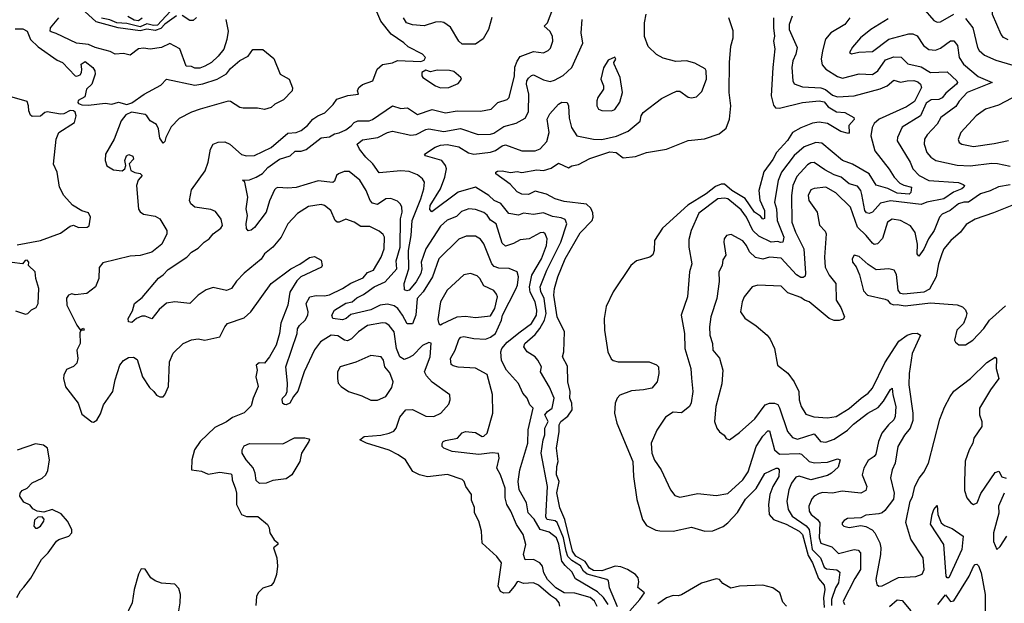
# Model space of a CAD drawing. Extents: x 1690054 to 1842981, y 782881 to 914114.
# Tile 46 of 256: x 1727660 to 1733590, y 801171 to 804683. Entities that reach past the tile are written whole.
import ezdxf

# ---------------------------------------------------------------- set-up
doc = ezdxf.new("R2010")
doc.units = 0

msp = doc.modelspace()

# ---------------------------------------------------------------- linework, layer by layer
at = {"layer": '0CON10XD'}
for points in [[(1733612.7, 804562.7), (1733585.3, 804575.3), (1733570, 804595), (1733518.2, 804715), (1733516.7, 804843.3), (1733592.2, 804955)], [(1728605, 804706.6), (1728535, 804657), (1728510, 804630), (1728475, 804617.7), (1728425, 804625.3), (1728385, 804616.7), (1728253.4, 804633.4), (1728119.8, 804669.8), (1728052, 804732)], [(1728566.9, 804733.1), (1728489.9, 804650.1), (1728465, 804648.3), (1728425, 804659.1), (1728385, 804640.6), (1728305, 804660.7), (1728245, 804663.6), (1728202.2, 804682.2), (1728151.9, 804691.9)], [(1729234.5, 803375), (1729185, 803314.4), (1729133.8, 803275), (1729115, 803242.2), (1729011.2, 803158.8), (1728965, 803109.1), (1728935, 803065.6), (1728905, 803053.1), (1728825, 803070.9), (1728782.4, 803057.6), (1728734.7, 803025.3), (1728685, 802975.7), (1728595, 802985.5), (1728545, 802976.8), (1728500.7, 802939.3), (1728455, 802884), (1728415, 802899.2), (1728395, 802899.2), (1728364.3, 802885.7), (1728335, 802862), (1728314.4, 802864.4), (1728314, 802885), (1728339.1, 802930.9), (1728352.2, 802975), (1728398.1, 803011.9), (1728495, 803128.6), (1728525, 803148.6), (1728555, 803179.4), (1728665.7, 803255), (1728695.7, 803285), (1728735, 803308.1), (1728770.5, 803345), (1728801.5, 803365), (1728824.4, 803395), (1728870.8, 803429.2), (1728881.2, 803445), (1728872.9, 803482.9), (1728839.2, 803529.2), (1728811.7, 803541.7), (1728714.6, 803554.6), (1728690, 803575), (1728683.3, 803595), (1728695, 803660), (1728776.8, 803773.2), (1728794.5, 803825), (1728810, 803905), (1728826, 803934), (1728855, 803946.8), (1728895, 803947.7), (1728925, 803933.3), (1728995, 803871.8), (1729025, 803863.6), (1729075, 803865.3), (1729175.5, 803915), (1729275, 804000), (1729325, 804005.4), (1729355, 804016.9), (1729393.9, 804046.1), (1729426.4, 804085), (1729455.6, 804105), (1729497.2, 804122.8), (1729547.6, 804172.4), (1729570.8, 804205), (1729636.5, 804226.5), (1729700.8, 804235), (1729694.4, 804255), (1729701.8, 804275), (1729725, 804293.8), (1729786.7, 804315), (1729812.5, 804385), (1729845, 804413.1), (1729905.7, 804424.3), (1729935, 804438), (1730075, 804432), (1730095, 804440), (1730103.3, 804455), (1730086.7, 804475), (1730000, 804520), (1729974.2, 804545), (1729896.7, 804596.7), (1729835.6, 804675), (1729811.4, 804731.4)], [(1728725, 804696.9), (1728705, 804679.2), (1728685, 804677.5), (1728637.7, 804707.7)], [(1729626.5, 802885), (1729605, 802877.8), (1729545.2, 802885.2), (1729540.6, 802905), (1729555, 802935.3), (1729625, 802978.3), (1729661.5, 802985), (1729690.3, 803009.7), (1729731.4, 803028.6), (1729795, 803076.4), (1729861.8, 803105), (1729931, 803185), (1729927.6, 803232.4), (1729950.6, 803315), (1729953.7, 803485), (1729962.9, 803525), (1729961.8, 803555), (1729954, 803574), (1729935, 803592.2), (1729895, 803606.7), (1729865, 803604.4), (1729815, 803571.2), (1729785, 803579.2), (1729770, 803595), (1729746.7, 803655), (1729708, 803718), (1729645, 803770), (1729615, 803770), (1729579.2, 803755), (1729568.9, 803745), (1729555, 803710.6), (1729545, 803703.6), (1729457.1, 803712.9), (1729325, 803673.9), (1729275, 803669.4), (1729215.6, 803674.4), (1729205, 803669.4), (1729195, 803659.2), (1729165, 803593.3), (1729144.4, 803525), (1729075, 803432.5), (1729055, 803417.5), (1729035, 803413.3), (1729025.9, 803425.9), (1729023.8, 803455), (1729032.3, 803505), (1729024.1, 803545), (1729034.7, 803614.7), (1729016.4, 803706.4), (1729001.7, 803718.3), (1729045, 803719.5), (1729084.4, 803735), (1729121.8, 803758.2), (1729155, 803794.7), (1729225, 803843.3), (1729288.6, 803865), (1729318.1, 803891.9), (1729355, 803892.8), (1729385, 803902.9), (1729475, 803971.8), (1729525, 803977.7), (1729555, 803996.2), (1729585, 804002.2), (1729625, 804020.9), (1729655.9, 804044.1), (1729675, 804065.5), (1729696.7, 804075), (1729765, 804074.7), (1729785, 804081.8), (1729905, 804164.6), (1729955, 804148.4), (1729995, 804153.1), (1730055, 804112), (1730145, 804142.2), (1730225, 804122.1), (1730295, 804134.7), (1730435, 804132.7), (1730498.6, 804145), (1730540, 804185), (1730595, 804203.8), (1730608.5, 804215), (1730640.4, 804345), (1730642.5, 804397.5), (1730655.7, 804434.3), (1730675, 804462.2), (1730755, 804492.5), (1730815, 804483.1), (1730842.9, 804497.1), (1730857.5, 804512.5), (1730870.5, 804555), (1730868.9, 804585), (1730853.5, 804615), (1730818.6, 804645), (1730837.9, 804665), (1730871.2, 804748.8)], [(1731260.1, 801150.1), (1731212.5, 801265), (1731206.6, 801306.6), (1731195.4, 801315.4), (1731077.5, 801347.5), (1731056.1, 801365), (1731037, 801397), (1730985, 801428.2), (1730962.1, 801452.1), (1730950.1, 801485), (1730936, 801565), (1730897.4, 801657.4), (1730885, 801667.9), (1730836.2, 801676.2), (1730828.8, 801688.8), (1730838, 801875), (1730801.5, 802075), (1730812.2, 802155), (1730823.1, 802185), (1730823.4, 802225), (1730843.3, 802265), (1730822.5, 802305), (1730838.8, 802325), (1730867.4, 802345), (1730878.1, 802405), (1730851.4, 802471.4), (1730796.7, 802565), (1730803.3, 802595), (1730781.4, 802635), (1730764.4, 802655), (1730716.2, 802685), (1730695.5, 802715), (1730702.5, 802735), (1730765, 802789), (1730792.8, 802825), (1730820.5, 802875), (1730829.8, 802915), (1730819.3, 803005), (1730797.8, 803047.8), (1730793.5, 803075), (1730834, 803175), (1730919, 803345), (1730954.6, 803455), (1730945, 803480), (1730921.9, 803491.9), (1730868.1, 803498.1), (1730815, 803521.8), (1730755, 803511.1), (1730695, 803518.6), (1730665, 803506.8), (1730605, 803517.2), (1730556.8, 803576.8), (1730517.5, 803595), (1730484.5, 803624.5), (1730405, 803676.4), (1730301.2, 803645), (1730142, 803528), (1730130.8, 803540.8), (1730131.2, 803565), (1730193.5, 803665), (1730219.4, 803735), (1730229.8, 803785), (1730224, 803805), (1730201.9, 803835), (1730104.6, 803864.6), (1730098.8, 803875), (1730163.1, 803916.9), (1730195, 803928.8), (1730235, 803933), (1730305, 803918.1), (1730363, 803883), (1730395, 803874), (1730495, 803887), (1730525, 803896.7), (1730565, 803924.3), (1730585, 803930.9), (1730685, 803893.8), (1730765, 803893.1), (1730795, 803906.4), (1730835, 803950.6), (1730848.4, 804005), (1730836.7, 804085), (1730853.1, 804116.9), (1730905, 804175.6), (1730925, 804187.1), (1730956.2, 804185), (1730964.5, 804164.5), (1730968.4, 804091.6), (1730983.6, 804033.6), (1731015, 803984.5), (1731115.3, 803965.3), (1731165, 803963.1), (1731255, 803982.5), (1731325, 804012.1), (1731396.4, 804073.6), (1731401.9, 804105), (1731415, 804124.2), (1731525, 804208.1), (1731585, 804240), (1731615, 804252.5), (1731635, 804252.5), (1731685, 804217.5), (1731705, 804213.8), (1731735, 804220), (1731768, 804252), (1731796.2, 804325), (1731794, 804375), (1731787.4, 804387.4), (1731725, 804421.9), (1731675, 804436), (1731611.7, 804431.7), (1731535, 804452), (1731495, 804474), (1731445, 804522), (1731422.4, 804582.4), (1731423.8, 804665), (1731432.6, 804717.4)], [(1733100, 804755), (1733165, 804678.9), (1733185, 804669.1), (1733205, 804671.2), (1733285, 804716.7)], [(1728902.2, 804685), (1728915.7, 804615), (1728906.8, 804565), (1728889.6, 804505), (1728855.6, 804464.4), (1728815, 804426.4), (1728775, 804402.7), (1728745, 804392.5), (1728715, 804392), (1728695, 804401.2), (1728663.4, 804403.4), (1728625, 804508.1), (1728565, 804540), (1728513.4, 804516.6), (1728445, 804506.1), (1728405, 804511.6), (1728375, 804508.7), (1728325, 804468.8), (1728285, 804478.9), (1728235.4, 804475.4), (1728205, 804491.1), (1728115, 804515.6), (1728075, 804534), (1728001.5, 804541.5), (1727880.7, 804600.8), (1727850, 804610), (1727843.5, 804615), (1727846.1, 804633.9), (1727895.8, 804695)], [(1728397.4, 804692.6), (1728375, 804676.1), (1728349.6, 804679.6), (1728311.8, 804701.8)], [(1731204, 801165), (1731175.3, 801205.3), (1731139.9, 801240), (1731008.1, 801318.1), (1730985, 801360.3), (1730945, 801398), (1730925.5, 801425.5), (1730906.8, 801526.8), (1730893, 801565), (1730848.5, 801598.5), (1730793.8, 801615), (1730757.8, 801677.8), (1730723.2, 801715), (1730712.2, 801775), (1730667.6, 801855), (1730662.4, 801905), (1730672.6, 801975), (1730719.4, 802135), (1730722.1, 802215), (1730752.1, 802345), (1730732.1, 802365), (1730717, 802405), (1730689.4, 802435), (1730665, 802493.6), (1730592, 802575), (1730562.2, 802632.2), (1730558.2, 802685), (1730563.8, 802705), (1730595, 802742.9), (1730674.8, 802805.2), (1730742.5, 802855), (1730772.8, 802905), (1730774.4, 802935), (1730765.2, 802985), (1730733.5, 803043.5), (1730730, 803075), (1730745.2, 803145), (1730803.1, 803245), (1730832.4, 803325), (1730836.4, 803365), (1730825, 803395.5), (1730815, 803402.5), (1730795, 803400), (1730728.8, 803365), (1730675, 803358.8), (1730633.7, 803336.3), (1730585, 803320), (1730565, 803338.6), (1730530.4, 803455), (1730496, 803476), (1730475, 803506.8), (1730455, 803522.6), (1730405, 803541.5), (1730365, 803545.5), (1730321.7, 803528.3), (1730291.1, 803498.9), (1730235, 803476.4), (1730195, 803440.8), (1730106.5, 803305), (1730077.4, 803225), (1730082.4, 803185), (1730076.4, 803155), (1730047.3, 803105), (1730005, 803056.4), (1729991.5, 803051.5), (1729977.3, 803057.3), (1729974.7, 803095), (1730003.7, 803185), (1730002.3, 803295), (1730018.2, 803385), (1730024.2, 803475), (1730076.7, 803605), (1730093.9, 803665), (1730098, 803705), (1730086.5, 803725), (1730055, 803750), (1730005, 803768.8), (1729955, 803773.1), (1729825, 803760.8), (1729786.8, 803815), (1729745.5, 803855.5), (1729706.9, 803905), (1729693.3, 803935), (1729725, 803959.7), (1729815.9, 803974.1), (1729875, 804004.6), (1729905, 804012.7), (1730015, 803987.9), (1730046.9, 803993.1), (1730105, 804023.1), (1730125, 804026.7), (1730215, 804010.9), (1730315, 804029), (1730422, 803992), (1730495, 803993.7), (1730515, 804000.3), (1730575, 804040.9), (1730650.1, 804059.9), (1730705, 804090), (1730725, 804128), (1730725.6, 804235), (1730711.3, 804295), (1730713.7, 804315), (1730725, 804330.6), (1730742.7, 804347.3), (1730755, 804350.5), (1730815, 804321.3), (1730855, 804312.1), (1730881.1, 804318.9), (1730932.8, 804347.2), (1730985, 804395.5), (1731052.3, 804542.3), (1731041.8, 804605), (1731048.1, 804685)], [(1730503.9, 804696.1), (1730483.9, 804625), (1730451.1, 804568.9), (1730405, 804536.4), (1730325, 804536.4), (1730305, 804554.4), (1730255, 804637.8), (1730215, 804666.5), (1730195, 804670.9), (1730165, 804667.5), (1730095, 804646.5), (1730025, 804653.3), (1729989.3, 804665), (1729970.6, 804695)], [(1731334.3, 801125.7), (1731395.7, 801195), (1731422, 801235), (1731382.7, 801267.3), (1731389.3, 801300.7), (1731384.7, 801325), (1731368.8, 801345), (1731321, 801375), (1731280.7, 801390.7), (1731245.3, 801394.7), (1731165, 801366), (1731115, 801368.2), (1731091.8, 801381.8), (1731065, 801422.1), (1731009.5, 801455), (1730989.6, 801485), (1730942.7, 801675), (1730912.5, 801745), (1730895.8, 801835.8), (1730908.4, 801905), (1730891.9, 801945), (1730894.8, 801994.8), (1730903.4, 802025), (1730893.8, 802105), (1730909.4, 802205), (1730909.6, 802245), (1730918.8, 802265), (1730961.9, 802298.1), (1730987.2, 802335), (1730984.6, 802375), (1730974, 802405), (1730975.2, 802445), (1730961.2, 802505), (1730959, 802599), (1730929.6, 802655), (1730936.8, 802685), (1730940.2, 802805), (1730896.8, 802895), (1730877.4, 803025), (1730880.3, 803065), (1730900.6, 803135), (1730945.2, 803245), (1731035, 803400), (1731107.1, 803475), (1731113.1, 803495), (1731110.7, 803520.7), (1731099.6, 803549.6), (1731073.9, 803573.9), (1730938.9, 803588.9), (1730884.2, 803605), (1730833.6, 803633.6), (1730765, 803651.8), (1730725, 803632.1), (1730685, 803633.3), (1730655, 803648.1), (1730613, 803693), (1730527.5, 803755), (1730527.5, 803765), (1730538, 803772), (1730565, 803774.5), (1730615, 803764.3), (1730655, 803770.5), (1730685, 803764.6), (1730775, 803780.4), (1730815, 803775.5), (1730860.6, 803789.4), (1730905, 803820.8), (1730965, 803792.5), (1730985.4, 803804.6), (1731025, 803811.4), (1731092.9, 803847.1), (1731215, 803887.1), (1731251.2, 803885), (1731295, 803851.3), (1731369.4, 803860.6), (1731435, 803884), (1731556.3, 803903.7), (1731685, 803955.5), (1731785, 803966.4), (1731873.3, 803996.7), (1731915, 804031.5), (1731935.5, 804085), (1731943.6, 804165), (1731933.5, 804245), (1731934.8, 804425), (1731943.2, 804523.2), (1731957, 804575), (1731956.1, 804616.1), (1731930.8, 804695)], [(1732200, 804695), (1732198.9, 804635), (1732206.2, 804585), (1732199.4, 804555), (1732208.3, 804508.3), (1732195.3, 804395), (1732186.4, 804225), (1732198.8, 804168.8), (1732212.5, 804152.5), (1732235, 804150), (1732375, 804184.2), (1732475, 804194.5), (1732505, 804188.8), (1732529.4, 804159.4), (1732579.6, 804129.6), (1732628.8, 804125), (1732682.5, 804095), (1732685, 804082.5), (1732654.3, 804045.7), (1732655.7, 804005), (1732650.7, 803999.3), (1732605, 804011.4), (1732525, 804057.6), (1732475, 804067.2), (1732435, 804059.7), (1732365, 804032.9), (1732315, 804003.9), (1732283.1, 803956.9), (1732217.5, 803885), (1732195, 803842.5), (1732141.9, 803768.1), (1732111.5, 803655), (1732117.3, 803597.3), (1732145.6, 803535), (1732145, 803486.2), (1732135, 803482), (1732120.9, 803500.9), (1732085, 803525.4), (1732028.1, 803608.1), (1731949.5, 803655), (1731905, 803694.4), (1731885, 803693.3), (1731850.5, 803679.5), (1731793.9, 803636.2), (1731683.7, 803566.3), (1731531.8, 803428.2), (1731482.1, 803355), (1731480.8, 803295), (1731472.3, 803267.7), (1731455, 803253.8), (1731375, 803232), (1731340.4, 803205), (1731234.8, 803045.2), (1731192.7, 802957.3), (1731180.6, 802885), (1731181.3, 802815), (1731201.3, 802685), (1731222.9, 802642.9), (1731235, 802631.9), (1731264.5, 802624.5), (1731450, 802625), (1731495, 802606.7), (1731506.2, 802595), (1731510, 802555), (1731500, 802505), (1731466.7, 802465), (1731415.8, 802455.8), (1731345, 802450.5), (1731275, 802424.4), (1731257.8, 802405), (1731245.6, 802375), (1731241.8, 802315), (1731255.7, 802255), (1731352.5, 802025), (1731356.4, 801935), (1731377.3, 801795), (1731411.5, 801675), (1731435, 801640), (1731491.5, 801611.5), (1731515, 801606.4), (1731594.6, 801604.6), (1731705, 801629.5), (1731785.4, 801605.4), (1731835, 801607.2), (1731895.6, 801634.4), (1731925, 801655.5), (1731983.3, 801716.7), (1732031.9, 801798.1), (1732095, 801861.8), (1732147.6, 801952.4), (1732215, 801984.4), (1732225, 801984), (1732234, 801975), (1732232.5, 801935), (1732196.4, 801873.6), (1732177.1, 801825), (1732169.8, 801765), (1732174, 801705), (1732199.6, 801675), (1732276.9, 801646.9), (1732355, 801604.9), (1732374.6, 801585), (1732408.5, 801458.5), (1732434.9, 801415), (1732469.7, 801319.7), (1732505, 801280.6), (1732509.5, 801255), (1732501.3, 801205), (1732504, 801145)], [(1732312.8, 804705), (1732293.2, 804655), (1732294.1, 804624.1), (1732341.6, 804515), (1732334.6, 804475), (1732316.9, 804435), (1732309.6, 804395), (1732315.5, 804315.5), (1732325, 804297.5), (1732375, 804279.4), (1732485, 804273.6), (1732512.3, 804262.3), (1732555, 804229.7), (1732585, 804219.2), (1732685, 804225.8), (1732842.1, 804267.9), (1732885.2, 804284.8), (1732925, 804318.5), (1732965, 804306.6), (1733005, 804315.8), (1733045, 804316.4), (1733069, 804309), (1733085.8, 804295.8), (1733090.9, 804275), (1733048.2, 804191.8), (1733001.4, 804158.6), (1732836.2, 804085), (1732805, 804057.9), (1732793.6, 804035), (1732785.3, 803984.7), (1732810.8, 803895), (1732897, 803783), (1732925.8, 803735.8), (1732960.3, 803700.3), (1732985, 803686.7), (1733030.8, 803675), (1733026.1, 803643.9), (1733017.1, 803632.9), (1732945, 803638.4), (1732888.2, 803668.2), (1732817.6, 803687.6), (1732776.8, 803755), (1732675, 803812.9), (1732615.2, 803835.2), (1732491.2, 803941.2), (1732455, 803944.7), (1732385, 803917.6), (1732325, 803865.3), (1732285, 803816.6), (1732247.5, 803765), (1732228.7, 803715), (1732206.1, 803585), (1732218.4, 803545), (1732222.4, 803475), (1732261.4, 803375), (1732255.3, 803344.7), (1732241.9, 803341.9), (1732225, 803349.4), (1732185, 803345.3), (1732110.7, 803380.7), (1732074.9, 803415), (1732036.2, 803495), (1732005, 803539.3), (1731925, 803605.2), (1731905, 803609.8), (1731865, 803605.8), (1731750.1, 803519.9), (1731704.5, 803415), (1731689.1, 803360.9), (1731689.1, 803315), (1731708.2, 803215), (1731692.9, 803165), (1731681.1, 803015), (1731643.5, 802905), (1731663.4, 802795), (1731666.7, 802705), (1731702.5, 802585), (1731706.7, 802526.7), (1731713.2, 802446.8), (1731703, 802377), (1731693.9, 802356.1), (1731645, 802317.5), (1731595, 802320.6), (1731548.8, 802291.2), (1731496.3, 802213.7), (1731462.1, 802135), (1731467.5, 802075), (1731483.1, 802033.1), (1731522.9, 801975), (1731578.6, 801855), (1731605, 801820), (1731635, 801810.6), (1731743, 801833), (1731855, 801820.8), (1731925, 801832.9), (1732015, 801914.6), (1732048.1, 801961.9), (1732095.6, 802114.4), (1732135, 802176.4), (1732165, 802209.2), (1732175, 802209.2), (1732186.7, 802163.3), (1732205, 802095.6), (1732235, 802069.7), (1732355, 802072.9), (1732368, 802068), (1732414.3, 802025), (1732446, 802016), (1732525, 802019.6), (1732585, 802041.1), (1732602, 802035), (1732588.9, 801991.1), (1732549.6, 801955), (1732525, 801941.3), (1732425, 801915.2), (1732355, 801936.3), (1732335, 801930), (1732308.6, 801895), (1732291.8, 801855), (1732280.7, 801785), (1732287.3, 801735), (1732311.2, 801695), (1732396.7, 801636.7), (1732415.4, 801615.4), (1732432.3, 801495), (1732482.6, 801445), (1732505, 801388.2), (1732518.7, 801378.7), (1732581.7, 801371.7), (1732599, 801359), (1732591, 801295), (1732572.1, 801265), (1732548.9, 801195), (1732548.6, 801158.6)], [(1732658.9, 804695), (1732628.8, 804655), (1732544.4, 804605), (1732513.8, 804566.2), (1732493.8, 804495), (1732486.9, 804445), (1732492.6, 804412.6), (1732515, 804385.6), (1732585, 804340.7), (1732615, 804331.2), (1732715, 804358.4), (1732795, 804353.4), (1732828, 804375), (1732875, 804442), (1732925, 804460), (1732968.2, 804458.2), (1733007.9, 804417.9), (1733089.2, 804399.2), (1733145.5, 804364.5), (1733245, 804369.5), (1733303.3, 804315), (1733307.5, 804305), (1733302.1, 804295), (1733238.5, 804241.5), (1733215, 804212.9), (1733195, 804202.7), (1733148.9, 804201.1), (1733119.4, 804180.6), (1733084.6, 804105), (1732973.8, 804036.2), (1732946.4, 803975), (1732945.4, 803955), (1733022.2, 803825), (1733038.7, 803785), (1733076.2, 803745), (1733135, 803716.3), (1733314.3, 803704.3), (1733342.2, 803692.2), (1733350, 803685), (1733346, 803675), (1733334.2, 803665), (1733284, 803646), (1733225, 803605.9), (1733123.9, 803586.1), (1733088.7, 803571.3), (1732905, 803593), (1732845, 803580), (1732795, 803525.4), (1732775, 803516.2), (1732760.5, 803520.5), (1732750.5, 803535), (1732731.2, 803631.2), (1732725, 803655.5), (1732705, 803681.1), (1732655, 803696.1), (1732606.3, 803736.3), (1732565, 803748.9), (1732509, 803779), (1732445, 803824.7), (1732425, 803821.4), (1732405, 803808.9), (1732340.6, 803739.4), (1732316.2, 803685), (1732308.5, 803625), (1732309.8, 803465), (1732331.2, 803405), (1732382.9, 803305), (1732392.4, 803157.6), (1732389.4, 803140.6), (1732378.6, 803131.4), (1732365, 803131.2), (1732337.8, 803147.8), (1732245, 803248.2), (1732176.4, 803253.7), (1732135, 803241.6), (1732092, 803252), (1732055.5, 803285.5), (1732036.7, 803325), (1732015, 803352.5), (1731945, 803390), (1731917.5, 803385), (1731902, 803365), (1731900, 803345), (1731913, 803267), (1731895, 803237.5), (1731890.8, 803205), (1731870, 803165), (1731872.7, 803107.3), (1731859.3, 803005), (1731822.7, 802895), (1731814.6, 802835), (1731816.4, 802785), (1731832.5, 802735), (1731834.4, 802694.4), (1731875, 802646.7), (1731894.2, 802574.2), (1731888, 802492), (1731852.7, 802355), (1731843.8, 802265), (1731858.1, 802225), (1731873.6, 802203.6), (1731902.9, 802182.9), (1731915, 802163.1), (1731935, 802155.6), (1731995, 802199.2), (1732087.8, 802282.2), (1732150, 802365), (1732176.5, 802376.5), (1732205, 802376.5), (1732225, 802367.5), (1732235, 802348), (1732284.3, 802204.3), (1732315, 802168.5), (1732345, 802159.4), (1732445, 802190.8), (1732483.1, 802145), (1732515, 802141.6), (1732565, 802158), (1732645, 802213.5), (1732680.9, 802249.1), (1732768.2, 802315), (1732829.5, 802350.5), (1732863.1, 802386.9), (1732905, 802458.8), (1732915, 802466.2), (1732917.5, 802425), (1732936.3, 802355), (1732932.5, 802295), (1732924.6, 802275), (1732891.5, 802245), (1732852.9, 802195), (1732831.8, 802145), (1732815, 802068.9), (1732805, 802054.6), (1732769.6, 802030.4), (1732743.6, 801985), (1732734, 801945), (1732762.5, 801875), (1732755, 801850.6), (1732725, 801834.7), (1732613.4, 801846.6), (1732555, 801834.6), (1732497.3, 801837.3), (1732475, 801832.5), (1732444.1, 801815.9), (1732430.9, 801799.1), (1732413.4, 801756.6), (1732414.1, 801725), (1732426.2, 801705), (1732464.9, 801674.9), (1732478.1, 801655), (1732475.2, 801565.2), (1732485, 801534.1), (1732550.8, 801510.8), (1732591.9, 801471.9), (1732685, 801495.3), (1732710.1, 801490.1), (1732724.6, 801475), (1732723.7, 801375), (1732688.6, 801321.4), (1732620, 801185), (1732627.7, 801165)], [(1732891, 804689), (1732786.2, 804625), (1732722.9, 804575), (1732675, 804518.8), (1732656.7, 804485), (1732668.8, 804478.8), (1732712.7, 804487.3), (1732795, 804491.5), (1732893.9, 804566.1), (1733015, 804598.1), (1733037.8, 804597.8), (1733065.2, 804585.2), (1733102.5, 804527.5), (1733135, 804504.7), (1733175, 804499.1), (1733205, 804512.2), (1733265, 804555.5), (1733285.4, 804555.4), (1733308.4, 804528.4), (1733317.1, 804455), (1733343.2, 804415), (1733431.6, 804341.6), (1733516.2, 804305), (1733365.2, 804244.8), (1733317.7, 804192.3), (1733298.6, 804161.4), (1733206.5, 804095), (1733185.2, 804054.8), (1733125, 803990.5), (1733108.9, 803965), (1733106.3, 803933.7), (1733123.8, 803885), (1733146.5, 803855), (1733177.5, 803835), (1733305, 803808.1), (1733385, 803804.2), (1733515, 803819.5), (1733548.2, 803818.2), (1733625, 803802.4)], [(1733355, 804690.5), (1733399.4, 804635), (1733428.5, 804515), (1733438.5, 804498.5), (1733470.4, 804470.4), (1733539.5, 804439.5), (1733675, 804399.6)], [(1727632.5, 804627.5), (1727678.7, 804628.7), (1727705, 804614), (1727726.1, 804565), (1727770.6, 804520.6), (1727885, 804440.3), (1727917.8, 804425), (1727995, 804346.2), (1728005, 804344), (1728025, 804352), (1728032.9, 804365), (1728033.9, 804386.1), (1728031.2, 804415), (1728055, 804430.8), (1728100.5, 804395), (1728113.5, 804375), (1728115.2, 804355), (1728093.8, 804295), (1728061.5, 804265), (1728051.7, 804218.3), (1728012.5, 804197.5), (1728009.4, 804185), (1728015, 804179.6), (1728035, 804170.3), (1728075, 804169.7), (1728175, 804180.3), (1728215, 804175.9), (1728255, 804187.5), (1728305, 804172), (1728335, 804182.9), (1728410.5, 804235), (1728510.3, 804289.7), (1728545, 804324.6), (1728715, 804288.9), (1728763.6, 804296.4), (1728849.2, 804325), (1728905, 804357.5), (1728930.1, 804389.9), (1728985, 804437.5), (1729036.4, 804463.6), (1729065, 804504), (1729125, 804504.7), (1729190.1, 804450.1), (1729228, 804355), (1729282.5, 804325), (1729303, 804273), (1729300, 804255), (1729248.6, 804201.4), (1729196.7, 804175), (1729174.2, 804155.8), (1729133.6, 804143.6), (1729091.7, 804151.7), (1729005, 804150.5), (1728985, 804155.8), (1728930.6, 804190.6), (1728915, 804193.3), (1728746.7, 804145), (1728695, 804126.6), (1728621.2, 804088.8), (1728572.4, 804037.6), (1728540, 803975), (1728535, 803950), (1728525, 803940), (1728505, 803970), (1728495.7, 804025.7), (1728483.1, 804053.1), (1728445, 804074.7), (1728426.5, 804105), (1728415, 804112.9), (1728333.6, 804126.3), (1728299.5, 804110.5), (1728271.2, 804075), (1728230, 803965), (1728176, 803875), (1728175.7, 803835), (1728185, 803803.3), (1728225, 803778.8), (1728277, 803773), (1728292.5, 803785), (1728300, 803805), (1728294, 803835), (1728303.3, 803865), (1728318, 803872), (1728342, 803862), (1728345.4, 803844.6), (1728320, 803815), (1728330, 803775), (1728353, 803763), (1728385, 803757.5), (1728396.7, 803745), (1728372.9, 803717.1), (1728364, 803685), (1728375, 803542.5), (1728386.1, 803526.1), (1728405, 803513.8), (1728475, 803500.8), (1728505, 803484.3), (1728545.5, 803415), (1728545.5, 803395), (1728516.6, 803333.4), (1728455, 803284.4), (1728385.9, 803264.1), (1728325, 803260.4), (1728160.2, 803219.8), (1728138.7, 803191.3), (1728137.1, 803125), (1728116, 803075), (1728065, 803036.3), (1727995, 803027.1), (1727974.1, 803034.1), (1727955, 803026), (1727941.9, 803008.1), (1727944.4, 802965), (1728004.2, 802844.2), (1728025, 802816.7), (1728045, 802826.1), (1728048.9, 802815), (1728027.5, 802812.5), (1728022.1, 802797.9), (1728024.4, 802735), (1728004.5, 802695), (1728010.4, 802645), (1728003.7, 802616.3), (1727985, 802595.7), (1727942.3, 802577.7), (1727926.2, 802545), (1727924, 802525), (1727935, 802473.3), (1728013.1, 802375), (1728035, 802308.8), (1728095, 802264), (1728105, 802262), (1728125, 802273.3), (1728147.6, 802312.4), (1728165.6, 802365), (1728221.1, 802445), (1728235, 802516.7), (1728262.7, 802605), (1728285, 802631.4), (1728315, 802650), (1728345, 802652), (1728368.5, 802638.5), (1728400.4, 802535), (1728440.9, 802470.9), (1728468, 802445), (1728484.5, 802424.5), (1728505, 802414.2), (1728525, 802414), (1728535, 802426.7), (1728555.6, 802475), (1728562.9, 802625), (1728585, 802676.2), (1728644.5, 802735.5), (1728695, 802757.1), (1728735, 802761.9), (1728775, 802754.4), (1728866.2, 802775), (1728894.5, 802835.5), (1728911.2, 802855), (1729011.2, 802888.8), (1729052.9, 802925), (1729175, 803095.5), (1729293.3, 803185), (1729347.6, 803212.4), (1729405, 803252), (1729435, 803257.5), (1729475, 803236.7), (1729481.2, 803205), (1729476.7, 803195), (1729353.6, 803136.4), (1729328.3, 803111.7), (1729287.4, 803042.6), (1729275.4, 802965), (1729233.6, 802856.4), (1729225.3, 802795), (1729205.2, 802724.8), (1729165.4, 802655), (1729135, 802616.9), (1729102.4, 802617.6), (1729083.3, 802605), (1729090.9, 802575), (1729082.5, 802535), (1729096.7, 802475), (1729065.4, 802405), (1729055, 802358.8), (1729012.7, 802317.3), (1728940.8, 802289.2), (1728905, 802262.5), (1728835, 802228.6), (1728747.1, 802145), (1728711.9, 802095), (1728696.9, 802035), (1728694.2, 801975), (1728755, 801965.8), (1728795, 801948.6), (1728865, 801959.4), (1728931.2, 801951.2), (1728937.5, 801945), (1728940, 801915), (1728959.5, 801860.5), (1728966.2, 801835), (1728966.6, 801766.6), (1728995, 801705.7), (1729025, 801693.1), (1729095, 801693.1), (1729152.5, 801645), (1729162.5, 801625), (1729166, 801595), (1729192.9, 801552.9), (1729215.6, 801535), (1729214, 801525), (1729188.8, 801505), (1729208, 801445), (1729213.1, 801395), (1729206.5, 801345), (1729191.3, 801298.7), (1729175, 801278.6), (1729125, 801261.4), (1729096, 801235), (1729087, 801213), (1729082.7, 801157.3)], [(1731225, 804134.6), (1731245, 804143.5), (1731273.5, 804186.5), (1731289.6, 804245), (1731275.6, 804335), (1731239.2, 804415), (1731238.8, 804425), (1731250.8, 804445), (1731245, 804457.5), (1731205, 804440), (1731175.6, 804394.4), (1731160, 804325), (1731175.7, 804285.7), (1731175.8, 804265), (1731142, 804215), (1731135.6, 804194.4), (1731136.5, 804165), (1731145, 804144.4), (1731165, 804137.5), (1731225, 804134.6)], [(1730195, 804273.3), (1730245, 804274.4), (1730300.7, 804299.3), (1730320, 804325), (1730316.4, 804336.4), (1730275, 804372), (1730248.3, 804378.3), (1730175, 804380), (1730135, 804368.8), (1730105, 804378.6), (1730082, 804365), (1730081.2, 804345), (1730088.8, 804335), (1730164.5, 804284.5), (1730195, 804273.3)], [(1727645, 803327.5), (1727785, 803354), (1727905, 803398.8), (1727965, 803441.2), (1727985, 803446.2), (1728015, 803432.5), (1728066.1, 803433.9), (1728077.7, 803442.3), (1728086.2, 803495), (1728075, 803520), (1728035, 803533.3), (1727977.7, 803567.7), (1727926.2, 803625), (1727899.2, 803675), (1727886, 803765), (1727864.2, 803814.2), (1727878.8, 803965), (1727895.6, 804005), (1727989.2, 804065), (1728000.8, 804105), (1727995, 804126.4), (1727985, 804135.2), (1727965, 804136.5), (1727925, 804116.1), (1727906, 804114), (1727825, 804129), (1727811.6, 804125), (1727785, 804102.1), (1727735, 804100.8), (1727725, 804109.6), (1727714.7, 804135), (1727713.7, 804165), (1727705, 804190), (1727615, 804217.8)], [(1733635, 804211.5), (1733555, 804168.2), (1733476.2, 804145), (1733420.6, 804105), (1733327.1, 804005), (1733311.7, 803961.7), (1733318, 803945), (1733333.8, 803933.8), (1733405, 803921.1), (1733528.5, 803938.5), (1733614.5, 803955.5)], [(1733625, 803690.2), (1733555, 803676.6), (1733505, 803652.4), (1733445.4, 803635), (1733375, 803585.6), (1733345, 803584.7), (1733314.5, 803575.5), (1733262.7, 803535), (1733215, 803512.7), (1733200.3, 803495), (1733167.8, 803415), (1733134, 803365), (1733105, 803302), (1733075, 803260), (1733064.1, 803274.1), (1733066.9, 803333.1), (1733052.1, 803402.1), (1733025, 803442.5), (1732965.4, 803475.4), (1732915, 803481.9), (1732885.7, 803465), (1732856.3, 803366.3), (1732825, 803334.1), (1732805, 803330.8), (1732795, 803337.7), (1732758.7, 803385), (1732705.8, 803435), (1732663.6, 803555), (1732575, 803641.8), (1732515, 803675.6), (1732445, 803668.4), (1732425, 803659.5), (1732409.3, 803625), (1732413.1, 803595), (1732462.9, 803525), (1732476.2, 803446.2), (1732510.2, 803410.2), (1732516.9, 803395), (1732507.8, 803255), (1732510.8, 803195), (1732535.8, 803145.8), (1732574.6, 803095), (1732576.2, 802995), (1732605, 802952), (1732627.5, 802895), (1732618.7, 802881.3), (1732595, 802872.7), (1732565, 802873.8), (1732535, 802884.6), (1732415.4, 802985), (1732385.8, 802995.8), (1732365, 803011.5), (1732285, 803040), (1732245, 803078.8), (1732105, 803085.6), (1732070.8, 803075), (1732022.1, 803015), (1732010.4, 802985), (1732001.2, 802925), (1732027.3, 802887.3), (1732095, 802840), (1732160.6, 802785), (1732180.2, 802760.2), (1732206.4, 802705), (1732224, 802605), (1732286.4, 802556.4), (1732323.9, 802503.9), (1732351.4, 802445), (1732354.7, 802395), (1732365.8, 802355.8), (1732395, 802309.4), (1732443.4, 802293.4), (1732525, 802287.1), (1732576.2, 802295), (1732655, 802343.2), (1732728.5, 802405), (1732769.5, 802435), (1732795, 802465.6), (1732871.1, 802618.9), (1732955, 802748.2), (1733005, 802784.6), (1733035, 802794.5), (1733065, 802797.5), (1733085.6, 802785), (1733035, 802674), (1733016.1, 802555), (1733014.7, 802485), (1733039.7, 802315), (1733038.4, 802271.6), (1733022.9, 802225), (1732987.6, 802182.4), (1732947.5, 802115), (1732932.5, 802015), (1732914.4, 801974.4), (1732904.6, 801925.4), (1732925.5, 801835), (1732922.3, 801797.7), (1732869.7, 801730.3), (1732855, 801715.6), (1732835, 801708.9), (1732755, 801702), (1732725, 801686), (1732645, 801682), (1732625, 801670), (1732614, 801655), (1732613.8, 801645), (1732623.3, 801635), (1732655, 801627.5), (1732725, 801638.6), (1732755, 801634.4), (1732793, 801613), (1732810, 801595), (1732839.5, 801535), (1732845.4, 801505.4), (1732843.8, 801465), (1732815.7, 801315), (1732822, 801285), (1732835, 801274.2), (1732855, 801275.7), (1732952.7, 801327.3), (1733057, 801333), (1733095, 801345.7), (1733107.7, 801375), (1733101.5, 801445), (1733026.9, 801556.9), (1732997.4, 801657.4), (1733023.1, 801785), (1733037.1, 801812.9), (1733050.9, 801875), (1733076.5, 801923.5), (1733105, 801960.8), (1733133.8, 802015), (1733201.4, 802278.6), (1733228.7, 802351.3), (1733262.7, 802415), (1733285, 802447.1), (1733386.2, 802523.8), (1733485, 802620), (1733535, 802652.5), (1733543, 802643), (1733540.8, 802585), (1733556.8, 802523.2), (1733506.7, 802455), (1733439.4, 802345), (1733440.6, 802305), (1733454.4, 802265), (1733454.4, 802235), (1733406.4, 802165), (1733399.6, 802135), (1733378.2, 802095), (1733354.4, 802025.6), (1733350.3, 801905), (1733349.8, 801849.8), (1733364.4, 801805), (1733387.5, 801775), (1733405, 801766.5), (1733425.3, 801775), (1733448.9, 801831.1), (1733535, 801958.1), (1733556.1, 801966.1), (1733575, 801932.5), (1733600, 801925)], [(1730912.5, 801155), (1730908.8, 801175), (1730892.5, 801195), (1730857.4, 801217.4), (1730785, 801280), (1730755.2, 801295.2), (1730695, 801289.7), (1730665, 801303.1), (1730655, 801300.8), (1730638.6, 801271.4), (1730606.1, 801233.9), (1730575, 801231.8), (1730555, 801242.2), (1730541.9, 801275), (1730562, 801415), (1730533.9, 801453.9), (1730445, 801532.5), (1730440.8, 801605), (1730425.5, 801665.5), (1730398.9, 801715), (1730398.1, 801748.1), (1730381.3, 801791.3), (1730380, 801825), (1730346.2, 801875), (1730335.8, 801905), (1730325, 801916.5), (1730237, 801947), (1730115, 801932.2), (1730068, 801945), (1730027.5, 801965), (1729983.8, 802035), (1729939.2, 802065), (1729885, 802091.9), (1729748, 802135), (1729708.8, 802155), (1729735, 802175.8), (1729835, 802182.8), (1729885.8, 802194.2), (1729913.2, 802206.8), (1729928.2, 802225), (1729949.1, 802290.8), (1729985, 802336.2), (1730025, 802337.3), (1730105, 802298.1), (1730155, 802294.4), (1730195.8, 802315), (1730245, 802370), (1730251.9, 802395), (1730250, 802425), (1730145, 802502.1), (1730110.8, 802540.8), (1730098.8, 802565), (1730132.2, 802655), (1730137.5, 802737.5), (1730125, 802740), (1730085, 802722.5), (1730027.8, 802662.2), (1730002, 802648), (1729975, 802638.2), (1729949.2, 802655), (1729929.5, 802705), (1729915, 802804.5), (1729885, 802842.5), (1729865, 802858), (1729845, 802859.6), (1729755, 802842.5), (1729700.5, 802805), (1729657.7, 802762.3), (1729635, 802751.2), (1729615.2, 802755.2), (1729575, 802781.2), (1729535, 802785.4), (1729471.8, 802745), (1729435, 802696.2), (1729372.8, 802565), (1729335, 802448), (1729308, 802415), (1729286, 802375), (1729265, 802366), (1729255, 802368), (1729244.4, 802374.4), (1729240.6, 802395), (1729241.9, 802405), (1729263.4, 802426.6), (1729270.4, 802445), (1729273.6, 802496.4), (1729263.3, 802595), (1729330.9, 802795), (1729333.9, 802823.9), (1729345, 802843.9), (1729379.2, 802875), (1729394.5, 802905), (1729397.1, 802925), (1729384.5, 802975), (1729407.5, 803015), (1729445, 803024.2), (1729495, 803021.5), (1729525, 803027.3), (1729604.2, 803065), (1729655, 803098.5), (1729729.5, 803130.5), (1729755, 803161.8), (1729791.1, 803175), (1729836, 803255), (1729855, 803304.2), (1729857.3, 803375), (1729849.8, 803389.7), (1729825, 803410), (1729769.2, 803439.2), (1729715, 803439.6), (1729675, 803465.6), (1729625, 803481.9), (1729585, 803464.4), (1729571.2, 803465), (1729560.6, 803475), (1729533.6, 803535), (1729495.3, 803565.3), (1729475, 803571.8), (1729400.2, 803559.8), (1729334, 803516), (1729275.8, 803455), (1729234.5, 803375)], [(1733665, 803577.8), (1733525, 803520), (1733415, 803483.8), (1733359.9, 803450.1), (1733325, 803405.4), (1733268.5, 803355), (1733225.4, 803305), (1733212.5, 803275)], [(1731137.3, 801152.7), (1731122, 801185), (1731095, 801206.4), (1731003.2, 801233.2), (1730940, 801235), (1730889.1, 801265), (1730839.6, 801315), (1730815.9, 801355), (1730808.5, 801395), (1730792.2, 801415), (1730755, 801435.4), (1730703.8, 801433.8), (1730694.3, 801465), (1730708.9, 801525), (1730691.4, 801585), (1730651.6, 801645), (1730617.6, 801725), (1730593, 801765), (1730583, 801805), (1730583.3, 801863.3), (1730556.1, 801945), (1730533.8, 801985), (1730547.1, 802045), (1730543.6, 802073.6), (1730506.2, 802076.2), (1730425, 802066), (1730265, 802084.1), (1730213.8, 802105), (1730203.8, 802115), (1730203.8, 802133.8), (1730210, 802145), (1730225, 802150.7), (1730295.8, 802164.2), (1730325, 802196.7), (1730345, 802205.7), (1730405, 802200), (1730445, 802175.8), (1730455, 802177.1), (1730475.9, 802195), (1730509.9, 802315), (1730507.5, 802427.5), (1730475, 802547.5), (1730405, 802585.3), (1730301.3, 802591.3), (1730270.2, 802600.2), (1730258.5, 802608.5), (1730254.2, 802645), (1730282, 802695), (1730305, 802758), (1730317.3, 802772.7), (1730335, 802776.4), (1730395, 802764.7), (1730465, 802760.9), (1730495, 802772), (1730525, 802794.7), (1730560.8, 802875), (1730568, 802905), (1730648.4, 803061.6), (1730658.8, 803085), (1730663.8, 803135), (1730655.8, 803165.8), (1730606.8, 803186.8), (1730545, 803188.7), (1730517.4, 803197.4), (1730502.7, 803215), (1730455, 803334.3), (1730435, 803362.2), (1730405, 803380.9), (1730348.7, 803381.3), (1730305, 803361.9), (1730183.8, 803245), (1730145.2, 803135), (1730090, 803045), (1730054.1, 803005), (1730044.8, 802905.2), (1730026.2, 802853.8), (1729993, 802853), (1729966, 802906), (1729936.7, 802945), (1729915, 802960.6), (1729875, 802971.9), (1729831.9, 802965), (1729775, 802937.2), (1729655, 802909.7), (1729626.5, 802885)], [(1727635, 802930.9), (1727695, 802912.2), (1727710, 802915), (1727732.1, 802937.9), (1727759.1, 802950.9), (1727771.4, 802975), (1727774.4, 803065), (1727757.1, 803125), (1727752.5, 803165), (1727712.5, 803205), (1727715.5, 803225), (1727705, 803235.5), (1727694, 803235), (1727676.7, 803213.3), (1727615, 803221.2)], [(1733212.5, 803275), (1733192.5, 803215), (1733180, 803135), (1733138.3, 803061.7), (1733105, 803043.3), (1732985, 803032), (1732965, 803036.2), (1732950, 803055), (1732940.4, 803150.4), (1732926.5, 803176.5), (1732895, 803183.1), (1732818.2, 803178.2), (1732769.8, 803209.8), (1732715, 803259.2), (1732685, 803266.2), (1732673.8, 803245), (1732676.2, 803225), (1732696.9, 803196.9), (1732717.4, 803147.4), (1732741.3, 803051.3), (1732766.7, 803025), (1732872.3, 803002.3), (1732885.8, 802995.8), (1732902.5, 802975), (1732925, 802966.7), (1732945, 802970), (1732992.3, 802962.3), (1733145, 802980), (1733305, 802966.4), (1733338, 802955), (1733356.9, 802936.9), (1733364.5, 802915), (1733358.1, 802891.9), (1733344.4, 802855), (1733302.9, 802815), (1733290, 802755), (1733295, 802742.5), (1733316.1, 802726.1), (1733355, 802725.8), (1733400, 802755), (1733467.1, 802825), (1733500.5, 802875), (1733597.8, 802962.2)], [(1730195, 802847.5), (1730205, 802852.5), (1730295, 802895.6), (1730345, 802898.2), (1730405, 802891.8), (1730495, 802901.8), (1730521.6, 802945), (1730537.9, 803015), (1730532.2, 803032.2), (1730514.6, 803054.6), (1730455, 803081.8), (1730432, 803125), (1730415, 803140.9), (1730375, 803155.6), (1730335, 803148.6), (1730234.5, 803055), (1730195, 802986.2), (1730178.3, 802878.3), (1730185, 802852.5), (1730195, 802847.5)], [(1729775, 802392.9), (1729815, 802394.2), (1729865.8, 802415), (1729900.3, 802469.7), (1729909.2, 802505), (1729888.5, 802558.5), (1729858.6, 802595), (1729850, 802635), (1729836.2, 802655), (1729775, 802661.5), (1729685, 802622.1), (1729590.8, 802595), (1729574.4, 802565), (1729573.1, 802525), (1729578, 802495), (1729595.6, 802475.6), (1729640, 802445), (1729720.2, 802420.2), (1729775, 802392.9)], [(1729105, 801891.2), (1729085, 801910.5), (1729078.4, 801955), (1729066, 801986), (1729023.9, 802033.9), (1728999, 802075), (1728999.2, 802095), (1729011, 802119), (1729045, 802132.8), (1729245, 802131.8), (1729315, 802167.3), (1729377.1, 802167.1), (1729400.8, 802160.8), (1729406.2, 802155), (1729402, 802145), (1729358, 802075), (1729347.5, 802025), (1729298.1, 801945), (1729265, 801920), (1729185, 801910), (1729145, 801893.8), (1729105, 801891.2)], [(1727643.2, 801206.8), (1727664, 801246), (1727685, 801268), (1727726.6, 801323.4), (1727791.5, 801435), (1727831.9, 801475), (1727881.4, 801545), (1727895, 801555.6), (1727955.6, 801574.4), (1727974.3, 801595), (1727974.2, 801615), (1727948, 801665), (1727909.1, 801709.1), (1727855, 801736.2), (1727805, 801720), (1727765, 801726.7), (1727740, 801740), (1727722.5, 801762.5), (1727685, 801778.9), (1727660.8, 801815), (1727663.2, 801835), (1727675, 801850.4), (1727705, 801864.4), (1727735, 801895.5), (1727796.3, 801923.7), (1727818, 801945), (1727829.1, 801970.9), (1727839.4, 802035), (1727827.5, 802105), (1727803.4, 802123.4), (1727755, 802130), (1727645, 802093.2)], [(1733589.8, 801835), (1733555.6, 801755), (1733556, 801714), (1733525.2, 801595), (1733525, 801543.3), (1733545, 801496), (1733565, 801512.9), (1733604.3, 801575)], [(1733255, 801323.8), (1733245, 801323.8), (1733240, 801335), (1733225, 801525.8), (1733145, 801646.7), (1733154.4, 801705), (1733166.2, 801735), (1733185, 801760), (1733189.2, 801705), (1733209.2, 801655), (1733228.8, 801638.8), (1733275, 801621.2), (1733342.3, 801575), (1733332.9, 801495), (1733255, 801323.8)], [(1727765, 801622.4), (1727785.2, 801634.8), (1727805.4, 801665), (1727807.4, 801677.4), (1727795, 801692), (1727770, 801690), (1727748.6, 801671.4), (1727746.2, 801635), (1727754.3, 801624.2), (1727765, 801622.4)], [(1733189.2, 801165), (1733235, 801222.5), (1733265, 801182.5), (1733285, 801186.2), (1733377.5, 801335), (1733405, 801393.6), (1733415, 801405.3), (1733425, 801407.3), (1733435, 801397.1), (1733450.7, 801355), (1733474.7, 801225), (1733473.5, 801105)], [(1728608, 801065), (1728626.9, 801175), (1728627.5, 801225), (1728619.4, 801259.4), (1728595, 801285.8), (1728515, 801292.5), (1728475, 801307.1), (1728450.8, 801325), (1728415, 801376.2), (1728391.4, 801378.6), (1728375, 801347.5), (1728348.6, 801255), (1728337.5, 801175), (1728291.9, 801078.1)], [(1732277.5, 801155), (1732255, 801178.8), (1732238.4, 801235), (1732195, 801264.3), (1732135, 801279.8), (1731995, 801273.8), (1731942.8, 801262.8), (1731895, 801290.7), (1731875, 801315.2), (1731855, 801319.1), (1731766.8, 801293.2), (1731645, 801223.2), (1731625, 801217), (1731595, 801218.4), (1731555, 801205.1), (1731502.2, 801167.8)], [(1732898.5, 801151.5), (1732945, 801191.8), (1732975, 801187.5), (1733026.7, 801125)]]:
    msp.add_lwpolyline(points, dxfattribs=at)

doc.saveas('drawing.dxf')
